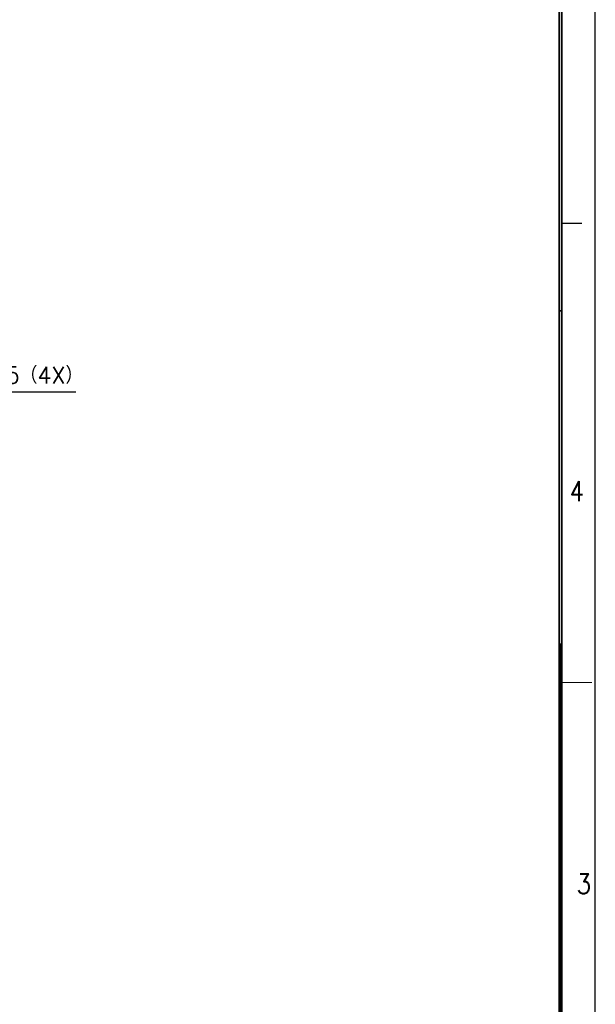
# Model space of a CAD drawing. Header units: millimetres. Extents: x 0 to 776, y 0 to 509.
# Tile 99 of 100: x 673 to 776, y 199 to 375. Entities that reach past the tile are written whole.
import ezdxf

# ---------------------------------------------------------------- set-up
doc = ezdxf.new("R2010")
doc.units = ezdxf.units.MM
doc.layers.add('DM', color=4, linetype='Continuous')
doc.styles.add('SLDTEXTSTYLE0', font='ROMANS', dxfattribs={"width": 0.84})
doc.styles.add('SLDTEXTSTYLE2', font='ROMANS', dxfattribs={"width": 0.97, "bigfont": 'bigfont'})
doc.styles.add('SLDTEXTSTYLE3', font='ROMANS', dxfattribs={"width": 0.8148})
doc.dimstyles.new('SLDDIMSTYLE5', dxfattribs={"dimtxt": 3, "dimasz": 3.302, "dimexe": 0, "dimexo": 0.0625, "dimgap": 0.75, "dimtad": 1, "dimrnd": 1e-09, "dimzin": 12, "dimdsep": 46, "dimtxsty": 'SLDTEXTSTYLE0', "dimblk1": 'NONE', "dimblk2": 'NONE', "dimsah": 1, "dimcen": 0.09, "dimadec": 0, "dimazin": 3, "dimtfac": 1, "dimtofl": 0, "dimtmove": 0, "dimatfit": 3, "dimldrblk": 'NONE', "dimfxl": 1, "dimfrac": 2, "dimtolj": 1, "dimtzin": 12, "dimarcsym": 0})

# ---------------------------------------------------------------- blocks, each defined once
blk = doc.blocks.new('_D_16')
at = {"layer": 'DM', "color": 7}
for p, q in [((683.12, 308.33), (663.26, 308.33)), ((663.26, 308.33), (663.26, 300.99)), ((639.85, 298.49), (663.76, 298.49)), ((641.84, 291.74), (663.76, 291.74)), ((663.26, 289.24), (663.26, 286.74))]:
    blk.add_line(p, q, dxfattribs=at)
for points in [[(662.84, 300.99), (663.68, 300.99), (663.26, 298.49)], [(663.68, 289.24), (662.84, 289.24), (663.26, 291.74)]]:
    blk.add_solid(points, dxfattribs=at)
at = {"layer": 'DM', "color": 7, "insert": (664.32, 312.87), "char_height": 3, "attachment_point": 1, "style": 'SLDTEXTSTYLE2'}
blk.add_mtext('6.75（4X）', dxfattribs=at)
blk = doc.blocks.new('_None')

msp = doc.modelspace()

# ---------------------------------------------------------------- hatches: boundary and pattern name
at = {"layer": 'DM'}
for points in [[(769.8, 322.878), (769.8, 434.5), (769.38, 434.5), (769.38, 322.878)], [(769.38, 322.878), (769.38, 434.5), (769.8, 434.5), (769.8, 322.878)], [(769.8, 214.708), (769.8, 322.878), (769.38, 322.878), (769.38, 214.708)], [(769.38, 214.708), (769.38, 322.878), (769.8, 322.878), (769.8, 214.708)], [(769.38, 111.929), (769.38, 214.708), (769.8, 214.708), (769.8, 111.929)]]:
    msp.add_hatch(color=7, dxfattribs=at).paths.add_polyline_path(points, flags=0)

# ---------------------------------------------------------------- linework, layer by layer
at = {"layer": 'DM', "color": 7}
for p, q in [((775.8, 4.5), (775.8, 508.5)), ((769.38, 502.08), (769.38, 10.92)), ((769.8, 502.5), (769.8, 10.5)), ((769.38, 434.5), (769.38, 322.878)), ((769.38, 322.878), (769.38, 434.5)), ((769.8, 322.878), (769.8, 434.5)), ((769.8, 434.5), (769.8, 322.878)), ((769.8, 338.5), (773.4, 338.5)), ((769.38, 322.878), (769.8, 322.878)), ((769.8, 322.878), (769.38, 322.878)), ((769.38, 322.878), (769.38, 214.708)), ((769.8, 322.878), (769.38, 322.878)), ((769.38, 322.878), (769.8, 322.878)), ((769.38, 214.708), (769.38, 322.878)), ((769.8, 214.708), (769.8, 322.878)), ((769.8, 322.878), (769.8, 214.708)), ((769.38, 263.264), (769.38, 10.92)), ((769.596, 263.48), (769.596, 10.704)), ((769.38, 214.708), (769.8, 214.708)), ((769.8, 214.708), (769.38, 214.708)), ((769.38, 214.708), (769.8, 214.708)), ((769.38, 111.929), (769.38, 214.708)), ((769.8, 214.708), (769.8, 111.929))]:
    msp.add_line(p, q, dxfattribs=at)
at = {"layer": 'DM', "color": 7, "lineweight": 18}
for p, q in [((773.4, 256.5), (769.8, 256.5)), ((775.2, 256.5), (773.4, 256.5))]:
    msp.add_line(p, q, dxfattribs=at)

# ---------------------------------------------------------------- texts
at = {"layer": 'DM', "color": 7, "char_height": 3.6, "attachment_point": 1, "style": 'SLDTEXTSTYLE3'}
for s, insert in [('4', (771.246, 292.46)), ('3', (772.5, 222.354))]:
    msp.add_mtext(s, dxfattribs=dict(at, insert=insert))

# ---------------------------------------------------------------- dimensions: what is measured, and where the dimension line sits
at = {"layer": 'DM', "color": 7}
dim = msp.add_linear_dim(base=(673.689, 298.488), p1=(641.336, 291.738), p2=(639.346, 298.488), angle=90, text='<>（4X）', dimstyle='SLDDIMSTYLE5', dxfattribs=at)
dim.commit()
dim.dimension.update_dxf_attribs({"geometry": '_D_16', "text_midpoint": (673.689, 308.334), "dimtype": 160})

doc.saveas('drawing.dxf')
